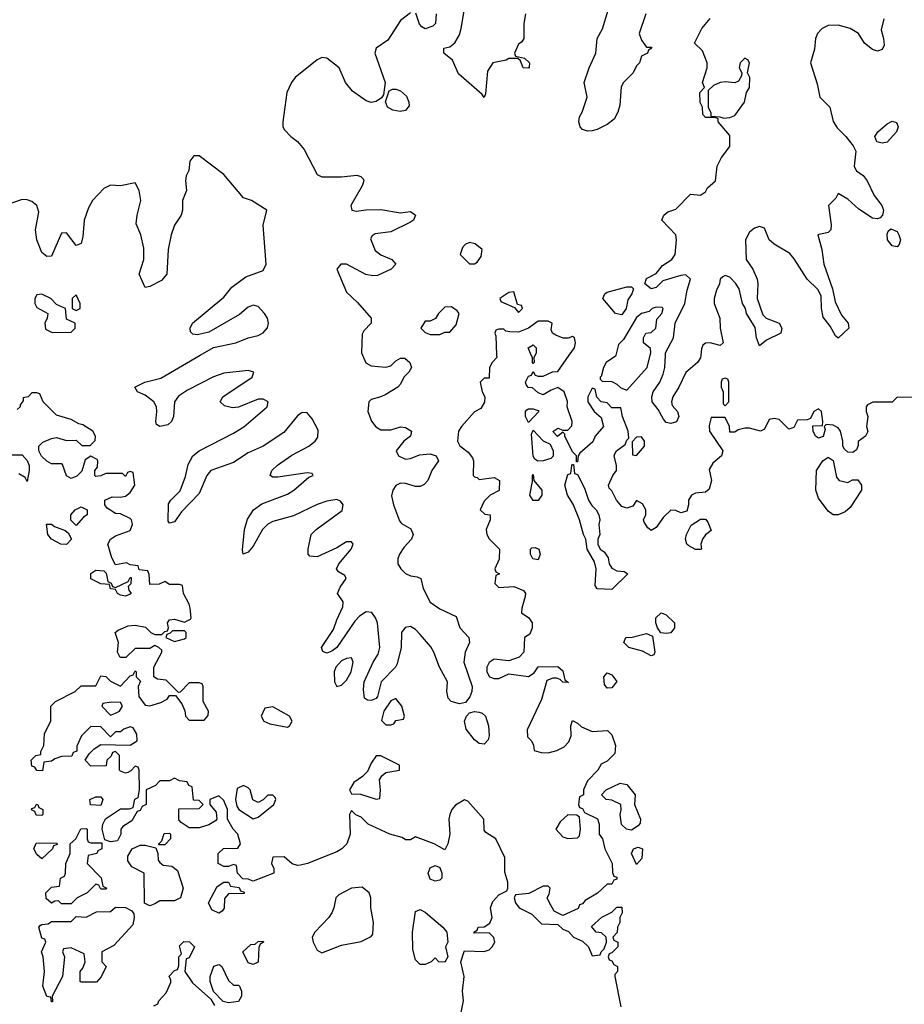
# Model space of a CAD drawing. Header units: inches. Extents: x 2601469 to 2753575, y 449403 to 582909.
# Tile 113 of 256: x 2681640 to 2685239, y 467356 to 471366. Entities that reach past the tile are written whole.
import ezdxf

# ---------------------------------------------------------------- set-up
doc = ezdxf.new("R2010")
doc.units = ezdxf.units.IN
doc.header["$MEASUREMENT"] = 0
doc.layers.add('C6486', color=7, linetype='Continuous')
doc.layers.add('C6487', color=7, linetype='Continuous')

msp = doc.modelspace()

# ---------------------------------------------------------------- linework, layer by layer
at = {"layer": 'C6486', "color": 4}
for points, elevation in [([(2683034.7, 470000), (2683048.2, 469968.2), (2683070, 469956.3), (2683130, 469950.4), (2683150, 469956.3), (2683170, 469977.1), (2683190, 469988), (2683207.7, 469987.7), (2683227.3, 469970), (2683234, 469950), (2683224, 469930), (2683202.8, 469910), (2683190, 469882), (2683178, 469870), (2683130, 469839.6), (2683110, 469829.6), (2683070, 469819.3), (2683060.7, 469810), (2683057.1, 469770), (2683071.8, 469731.8), (2683088.6, 469708.6), (2683110, 469696.3), (2683150, 469695.5), (2683190, 469708), (2683210, 469705.5), (2683234, 469690), (2683230.7, 469670), (2683202.8, 469650), (2683171.3, 469610), (2683182, 469590), (2683210, 469576), (2683230, 469578.8), (2683266.6, 469593.4), (2683310, 469597.6), (2683334.8, 469590), (2683344, 469570), (2683316.4, 469530), (2683300.4, 469490), (2683286.1, 469473.9), (2683270, 469465.7), (2683250, 469465.7), (2683210, 469477.6), (2683190, 469478.4), (2683170, 469469.2), (2683158, 469450), (2683152.8, 469427.2), (2683160.4, 469390), (2683185.3, 469325.3), (2683194, 469314), (2683232.1, 469292.1), (2683241.6, 469270), (2683234.4, 469250), (2683202.7, 469217.3), (2683186, 469190), (2683178, 469170), (2683179.1, 469150), (2683190.6, 469130), (2683210, 469110.6), (2683230, 469100.7), (2683257.3, 469097.3), (2683272, 469090), (2683282, 469050), (2683310, 468994), (2683350, 468967.3), (2683416.3, 468936.3), (2683430.7, 468890), (2683467.7, 468850), (2683470.5, 468830), (2683452, 468790), (2683447, 468750), (2683480.9, 468650), (2683480.3, 468630), (2683471.4, 468608.6), (2683454.4, 468585.6), (2683430, 468579.7), (2683396, 468590), (2683383.3, 468603.3), (2683377.4, 468630), (2683380.5, 468670), (2683348.5, 468730), (2683325.7, 468790), (2683312.5, 468812.5), (2683270, 468862), (2683250, 468882.6), (2683230, 468895.1), (2683209.1, 468890.9), (2683193.4, 468870), (2683192.8, 468810), (2683176.6, 468743.4), (2683168.5, 468730), (2683110.5, 468670), (2683095.8, 468610), (2683090, 468602), (2683070, 468593.2), (2683054.6, 468594.6), (2683043.1, 468603.1), (2683038.9, 468638.9), (2683041.3, 468670), (2683078, 468750), (2683098, 468782), (2683106, 468810), (2683095.4, 468910), (2683088, 468930), (2683072.2, 468952.2), (2683050, 468955.1), (2683022.7, 468937.3), (2683003.4, 468916.6), (2682930, 468809.7), (2682910, 468794), (2682890, 468786.6), (2682873.6, 468793.6), (2682868, 468810), (2682916.8, 468883.2), (2682930, 468922.8), (2682954.8, 468974.8), (2682955.6, 468995.6), (2682933.2, 469030), (2682944.2, 469055.8), (2682969, 469090), (2682963.1, 469103.1), (2682937.2, 469117.2), (2682929.2, 469130), (2682938, 469150), (2682989.4, 469210), (2682997, 469230), (2682990, 469239.3), (2682970, 469239.6), (2682930, 469214.7), (2682850, 469178.4), (2682821.2, 469181.2), (2682813.2, 469190), (2682814, 469210), (2682826.6, 469270), (2682846.6, 469290), (2682952.8, 469367.2), (2682956.2, 469390), (2682945.8, 469405.8), (2682930, 469412.8), (2682890, 469406), (2682850, 469392), (2682754.6, 469345.4), (2682670, 469322.4), (2682650, 469312.1), (2682627.6, 469290), (2682590, 469222.7), (2682570, 469197.2), (2682549.3, 469189.3), (2682547.2, 469207.2), (2682554.5, 469290), (2682567.4, 469332.6), (2682591.2, 469370), (2682625.7, 469394.3), (2682730, 469434.3), (2682755.1, 469450), (2682817, 469503), (2682834, 469510), (2682830, 469518), (2682810, 469521.2), (2682690, 469503.6), (2682670, 469503.7), (2682659, 469510), (2682666.6, 469530), (2682688.6, 469551.4), (2682747.3, 469592.7), (2682817, 469630), (2682842.9, 469650), (2682853.6, 469666.4), (2682854.9, 469694.9), (2682830, 469740.9), (2682810, 469765.1), (2682790, 469766), (2682770, 469753), (2682715.2, 469684.8), (2682630.2, 469629.8), (2682570, 469601.7), (2682510, 469563.1), (2682417.6, 469530), (2682400.8, 469510), (2682370, 469436.9), (2682298.6, 469361.4), (2682270, 469321.2), (2682250, 469315.3), (2682244.5, 469324.5), (2682246, 469394), (2682254.5, 469410), (2682292.9, 469447.1), (2682314.7, 469505.3), (2682325.8, 469554.2), (2682344, 469590), (2682369.8, 469610.2), (2682510, 469682.3), (2682551.4, 469708.6), (2682647.3, 469790), (2682651.6, 469810), (2682630, 469821.3), (2682610, 469821.1), (2682530, 469788.2), (2682505.4, 469785.4), (2682473.6, 469793.6), (2682456, 469810), (2682466.6, 469830), (2682586, 469910), (2682593.2, 469930), (2682570, 469936.9), (2682470, 469927.2), (2682427.9, 469912.1), (2682322.7, 469857.3), (2682286.4, 469833.6), (2682270.3, 469810), (2682266, 469750), (2682257.6, 469730), (2682243.4, 469716.6), (2682209.6, 469709.6), (2682197.2, 469717.2), (2682194.5, 469730), (2682198.5, 469770), (2682196, 469790), (2682186.3, 469810), (2682150, 469836.9), (2682119, 469850), (2682108.7, 469870), (2682149, 469890), (2682214.1, 469905.9), (2682374.6, 470000)], 4), ([(2683580.7, 470000), (2683581, 469990), (2683562, 469970), (2683552, 469950), (2683550, 469906), (2683530, 469906), (2683514, 469890), (2683522, 469850), (2683532, 469830), (2683531.6, 469808.4), (2683516.9, 469783.1), (2683490, 469768.7), (2683437.3, 469710), (2683425.5, 469690), (2683422, 469650), (2683430.6, 469630.6), (2683464.5, 469604.5), (2683482, 469582), (2683486, 469570), (2683484.7, 469510), (2683490, 469504.7), (2683502, 469502), (2683510, 469494), (2683570, 469502), (2683592, 469490), (2683591.6, 469448.4), (2683554, 469430), (2683530, 469406), (2683514, 469370), (2683532.7, 469352.7), (2683554, 469350), (2683554, 469330), (2683538, 469290), (2683541, 469270), (2683550, 469252), (2683592, 469210), (2683591.1, 469168.9), (2683574, 469130), (2683578, 469118), (2683592, 469110), (2683578, 469102), (2683574, 469070), (2683590, 469054), (2683650, 469058), (2683690, 469042), (2683698, 469030), (2683696.9, 469016.9), (2683682.8, 468970), (2683682, 468950), (2683711.3, 468930), (2683724.7, 468910), (2683724.7, 468890), (2683716, 468864), (2683694, 468850), (2683692, 468790), (2683672, 468770), (2683630, 468755.3), (2683570, 468762), (2683550, 468748), (2683541, 468730), (2683541, 468710), (2683552, 468690), (2683570, 468682.8), (2683590, 468682.8), (2683630, 468702), (2683710, 468691.3), (2683734, 468706), (2683750, 468731.3), (2683830, 468732), (2683850, 468714), (2683858, 468678), (2683872.7, 468667.3), (2683850, 468668.7), (2683839, 468679), (2683824, 468684), (2683810, 468685.2), (2683785.2, 468674.8), (2683762.8, 468597.2), (2683705.4, 468474.6), (2683706, 468446), (2683722, 468430), (2683731.1, 468411.1), (2683734, 468390), (2683762, 468382), (2683790, 468381), (2683826, 468390), (2683855.5, 468404.5), (2683875.1, 468424.9), (2683884, 468450), (2683882, 468490), (2683890, 468512), (2683910, 468502), (2683926.4, 468486.4), (2683970, 468466.8), (2684031.6, 468471.6), (2684050, 468454), (2684064.7, 468410), (2684062, 468378), (2684030, 468346), (2684005.4, 468334.6), (2683992, 468310), (2683950, 468266), (2683934, 468230), (2683934, 468210), (2683918, 468202), (2683914, 468170), (2683918, 468158), (2683930, 468154), (2683938, 468138), (2683991.6, 468111.6), (2683998, 468090), (2683998, 468050), (2684010.8, 468030.8), (2684021, 467990), (2684051, 467930), (2684052.7, 467892.7), (2684058, 467878), (2684070, 467874), (2684070, 467866), (2684058, 467862), (2684050, 467846), (2684030, 467846), (2683990.6, 467809.4), (2683941, 467779), (2683930, 467766), (2683918, 467762), (2683912.7, 467747.3), (2683850, 467718), (2683815.3, 467735.3), (2683795.3, 467770), (2683786, 467790), (2683794.6, 467805.4), (2683798, 467830), (2683790, 467838), (2683770, 467838), (2683711.6, 467808.4), (2683658, 467802), (2683652, 467790), (2683658, 467770), (2683672, 467750), (2683723.6, 467723.6), (2683763.6, 467683.6), (2683830, 467682), (2683850, 467662), (2683872.7, 467652.7), (2683894, 467630), (2683930, 467614), (2683954, 467590), (2683970, 467554), (2684002, 467558), (2684006, 467570), (2684018, 467582), (2684028, 467610), (2684026, 467630), (2684007.3, 467647.3), (2683986, 467650), (2683967.3, 467672.7), (2684008.9, 467711.1), (2684050, 467732), (2684070, 467752), (2684090, 467752), (2684091.1, 467728.9), (2684082, 467710), (2684082, 467690), (2684072, 467670), (2684071.6, 467648.4), (2684054, 467630), (2684058, 467618), (2684074, 467610), (2684074, 467590), (2684050, 467566), (2684038, 467562), (2684034, 467550), (2684038, 467538), (2684050, 467534), (2684058, 467518), (2684072, 467510), (2684072, 467490), (2684062, 467478), (2684062, 467470), (2684086.4, 467346.4)], 8), ([(2685310, 469828), (2685211.1, 469828.9), (2685190, 469808), (2685111.1, 469808.9), (2685090, 469798), (2685084.7, 469790), (2685084.7, 469770), (2685091.3, 469750), (2685086, 469710), (2685091.1, 469688.9), (2685082, 469670), (2685051.6, 469648.4), (2685051.6, 469631.6), (2685045.4, 469614.6), (2685030, 469604), (2685010, 469605.2), (2684996.5, 469616.5), (2684989, 469630), (2684989.3, 469650), (2684979.3, 469690), (2684970, 469704), (2684950, 469715.3), (2684922, 469718), (2684914, 469710), (2684916.9, 469696.9), (2684910, 469668.7), (2684890, 469662), (2684878, 469670), (2684868.7, 469690), (2684868, 469712), (2684906, 469714), (2684908, 469730), (2684902, 469770), (2684890, 469782), (2684872, 469770), (2684858, 469742), (2684843.6, 469736.4), (2684804.7, 469735.3), (2684790, 469706), (2684770, 469698), (2684730, 469738), (2684710, 469742), (2684690, 469738), (2684670, 469698), (2684654, 469690), (2684610, 469702), (2684590, 469702), (2684563.6, 469696.4), (2684550, 469686), (2684530, 469686), (2684528.7, 469710), (2684510, 469746), (2684454, 469746), (2684446, 469714), (2684447.3, 469690), (2684501, 469610), (2684496, 469590), (2684459.8, 469560.2), (2684445.4, 469534.6), (2684454.8, 469490), (2684445.4, 469454.6), (2684430, 469442), (2684390, 469438), (2684374, 469430), (2684362, 469410), (2684362, 469390), (2684354.8, 469365.2), (2684330, 469358), (2684310, 469368), (2684290, 469368.7), (2684259.8, 469340.2), (2684230, 469298), (2684210, 469286), (2684196.4, 469296.4), (2684180.4, 469320.4), (2684178, 469330), (2684188, 469350), (2684188, 469370), (2684174.6, 469394.6), (2684150, 469408), (2684134.4, 469385.6), (2684110, 469377.2), (2684090, 469384), (2684068.7, 469410), (2684050, 469448), (2684038, 469458), (2684035.3, 469470), (2684054, 469510), (2684068.7, 469530), (2684069, 469550), (2684059, 469590), (2684062, 469598), (2684068.7, 469610), (2684104, 469636), (2684110, 469654), (2684118, 469662), (2684115.3, 469690), (2684092.7, 469750), (2684086, 469786), (2684050, 469786), (2684030, 469806), (2684006, 469810), (2683988.4, 469828.4), (2683982, 469862), (2683970, 469866), (2683952, 469830), (2683952, 469810), (2683978, 469770), (2684005.4, 469745.4), (2684016, 469710), (2683982, 469670), (2683972.7, 469647.3), (2683919.6, 469600.4), (2683912, 469590), (2683910, 469566), (2683906, 469566), (2683906, 469590), (2683890, 469606), (2683858, 469670), (2683858, 469678), (2683850, 469686), (2683828.7, 469668.7), (2683808.7, 469688.7), (2683830, 469702), (2683850, 469694), (2683870, 469694), (2683887.3, 469712.7), (2683888, 469730), (2683868, 469790), (2683868.4, 469811.6), (2683855.3, 469850), (2683830, 469868.7), (2683802, 469858), (2683770, 469838), (2683750, 469846), (2683727.3, 469867.3), (2683708.4, 469868.4), (2683700.4, 469880.4), (2683698, 469890), (2683710, 469914), (2683722, 469918), (2683730, 469934), (2683738, 469918), (2683750, 469914), (2683770, 469914), (2683808.4, 469931.6), (2683830, 469934), (2683876.2, 470000)], 8), ([(2683737, 470000), (2683732, 469990), (2683734, 469970), (2683730, 469966), (2683726, 469970), (2683726, 469990), (2683721.8, 470000)], 8), ([(2684065.1, 470000), (2684064, 469996), (2684026, 469970), (2684016, 469950), (2684006.4, 469913.6), (2684002, 469910), (2684002, 469902), (2684010, 469894), (2684050, 469892), (2684070, 469882), (2684086.4, 469866.4), (2684110, 469858), (2684192.7, 469950), (2684205.4, 470000)], 8), ([(2684411.2, 470000), (2684410, 469989.4), (2684397.6, 469970), (2684350.2, 469929.8), (2684322, 469870), (2684297, 469830), (2684292.2, 469810), (2684295.6, 469795.6), (2684316.3, 469770), (2684322, 469750), (2684312.1, 469727.9), (2684290, 469722), (2684270, 469725.2), (2684259.1, 469739.1), (2684238.2, 469778.2), (2684214, 469810), (2684211.6, 469830), (2684217.6, 469850), (2684244.2, 469890), (2684258, 469922), (2684265.1, 469950), (2684267.8, 470000)], 4), ([(2683425.2, 467270), (2683445.2, 467370), (2683442, 467410), (2683449, 467470), (2683435.3, 467530), (2683448.9, 467571.1), (2683450, 467574), (2683530, 467571.3), (2683550, 467578), (2683562, 467590), (2683574, 467610), (2683568.9, 467628.9), (2683550, 467648), (2683490, 467646), (2683488, 467650), (2683502, 467658), (2683506, 467670), (2683530, 467672), (2683553.6, 467686.4), (2683562, 467710), (2683555.3, 467750), (2683564.7, 467775.3), (2683590, 467802), (2683622, 467818), (2683626, 467830), (2683626, 467854), (2683614.6, 467894.6), (2683614.6, 467954.6), (2683578, 468030), (2683536.4, 468056.4), (2683530, 468066), (2683528.7, 468110), (2683463.1, 468183.1), (2683450, 468188.7), (2683413.2, 468166.8), (2683398.8, 468150), (2683390.8, 468130), (2683386.8, 468110), (2683390.7, 468049.3), (2683382, 468010), (2683370, 467986), (2683326, 468010), (2683250, 468038), (2683230, 468026), (2683210, 468026), (2683196.4, 468036.4), (2683146, 468050), (2683058, 468090), (2683030, 468118), (2683008, 468128), (2682990, 468146), (2682982, 468130), (2682984.7, 468050), (2682971.3, 468010), (2682950.6, 467989.4), (2682930, 467977.2), (2682810.6, 467929.4), (2682783.1, 467923.1), (2682770, 467922), (2682748.4, 467928.4), (2682716.4, 467956.4), (2682670, 467955.3), (2682664.7, 467930), (2682674, 467910), (2682674, 467890), (2682590, 467858), (2682570, 467866), (2682547.3, 467867.3), (2682526, 467890), (2682522, 467922), (2682510, 467926), (2682490, 467918), (2682470, 467918), (2682448, 467930), (2682448, 467970), (2682468.9, 467991.1), (2682527.3, 467992.7), (2682538, 468010), (2682528, 468050), (2682508, 468070), (2682486, 468110), (2682486, 468150), (2682470, 468186), (2682450, 468206), (2682414, 468190), (2682414, 468170), (2682439.6, 468139.6), (2682442, 468110), (2682436.9, 468103.1), (2682410, 468088), (2682370, 468075.3), (2682330, 468075.3), (2682296.4, 468096.4), (2682287.3, 468107.3), (2682287.3, 468152.7), (2682370, 468154), (2682386, 468170), (2682370, 468186), (2682347.3, 468187.3), (2682342, 468242), (2682328, 468248), (2682322, 468262), (2682290, 468266), (2682270, 468278), (2682250, 468266), (2682210, 468266), (2682192, 468248), (2682154, 468230), (2682154, 468170), (2682138, 468162), (2682130, 468146), (2682118, 468142), (2682096.9, 468103.1), (2682059.6, 468080.4), (2682052, 468070), (2682051.1, 468048.9), (2682038, 468022), (2682010, 468018), (2681986, 468026), (2681975.3, 468070), (2681978, 468090), (2681988.7, 468111.3), (2682050, 468152), (2682087.3, 468152.7), (2682102, 468158), (2682108.4, 468191.6), (2682122, 468198), (2682128, 468230), (2682126, 468310), (2682122, 468322), (2682110, 468326), (2682092.7, 468307.3), (2682079.6, 468300.4), (2682070, 468298), (2682050, 468306), (2682046, 468310), (2682046, 468370), (2682030, 468386), (2682018, 468382), (2682012.7, 468367.3), (2681994, 468350), (2681992, 468328), (2681930, 468326), (2681906, 468350), (2681923.1, 468376.9), (2681943.1, 468396.9), (2681970, 468414), (2682090, 468412), (2682118, 468430), (2682116.4, 468456.4), (2682102, 468482), (2682090, 468486), (2682063.6, 468476.4), (2682050, 468466), (2682030, 468466), (2682010, 468446), (2681970, 468486), (2681930, 468488), (2681892, 468450), (2681872.7, 468407.3), (2681872, 468388), (2681858, 468382), (2681852.7, 468367.3), (2681810, 468366), (2681783.6, 468356.4), (2681770, 468346), (2681738, 468342), (2681732.7, 468307.3), (2681710, 468308), (2681702, 468322), (2681690, 468326), (2681686, 468350), (2681706, 468370), (2681726, 468374), (2681726, 468386), (2681738, 468410), (2681740.4, 468459.6), (2681766, 468510), (2681766, 468570), (2681786, 468590), (2681866, 468630), (2681890, 468654), (2681950, 468654), (2681970, 468694), (2681990, 468692), (2682010, 468672), (2682050, 468652), (2682090, 468694), (2682102, 468698), (2682110, 468714), (2682114, 468710), (2682114, 468690), (2682132, 468672), (2682122, 468650), (2682124.7, 468610), (2682150, 468574), (2682170, 468572), (2682214.6, 468585.4), (2682240.4, 468599.6), (2682250, 468614), (2682274, 468614), (2682299.6, 468579.6), (2682311.6, 468551.6), (2682314, 468530), (2682330, 468514), (2682390, 468514), (2682407.3, 468532.7), (2682408, 468550), (2682386, 468590), (2682386, 468650), (2682382, 468662), (2682370, 468666), (2682330, 468666), (2682292.7, 468627.3), (2682286, 468626), (2682236.4, 468676.4), (2682200.4, 468680.4), (2682186, 468690), (2682186, 468730), (2682218, 468790), (2682218, 468798), (2682206, 468810), (2682190, 468818), (2682170, 468806), (2682110, 468806), (2682071.6, 468768.4), (2682048.4, 468768.4), (2682038, 468790), (2682042, 468830), (2682028, 468870), (2682040.2, 468879.8), (2682082, 468898), (2682110, 468901), (2682151.6, 468891.6), (2682174, 468870), (2682190, 468862), (2682218, 468862), (2682230, 468874), (2682242, 468878), (2682246, 468890), (2682242, 468910), (2682250, 468922), (2682270, 468924.7), (2682310, 468912), (2682334.6, 468925.4), (2682338, 468930), (2682334, 468970), (2682330, 468986), (2682306, 469030), (2682302, 469062), (2682290, 469066), (2682250, 469066), (2682230, 469078), (2682207.3, 469067.3), (2682170, 469066), (2682167.3, 469107.3), (2682162, 469122), (2682126, 469126), (2682122, 469142), (2682090, 469146), (2682074, 469154), (2682030, 469146), (2682014.6, 469174.6), (2681999, 469230), (2682009.1, 469250.9), (2682030, 469264.7), (2682090, 469286), (2682099, 469310), (2682095.3, 469330), (2682090, 469335.3), (2682050, 469354), (2682030, 469355.3), (2681996.4, 469376.4), (2681986, 469390), (2681986, 469410), (2682016.4, 469423.6), (2682050, 469421), (2682070, 469426), (2682090, 469441), (2682108, 469470), (2682102, 469522), (2682090, 469526), (2682078, 469522), (2682070, 469506), (2682058, 469518), (2681990, 469518), (2681970, 469508), (2681950, 469506), (2681946, 469510), (2681946, 469530), (2681956.4, 469543.6), (2681958, 469570), (2681955.3, 469575.3), (2681930, 469588), (2681906.4, 469573.6), (2681892.7, 469527.3), (2681872.7, 469507.3), (2681850, 469498), (2681830, 469508), (2681814.6, 469554.6), (2681810, 469558), (2681770, 469558), (2681750, 469568), (2681729.1, 469589.1), (2681718, 469610), (2681718, 469630), (2681734.6, 469645.4), (2681770, 469661), (2681790, 469664.7), (2681830, 469652), (2681870, 469654), (2681892.7, 469632.7), (2681927.3, 469632.7), (2681947.3, 469652.7), (2681948, 469670), (2681938, 469690), (2681896.4, 469716.4), (2681880.4, 469720.4), (2681850, 469738), (2681790, 469755.3), (2681735.3, 469810), (2681722, 469842), (2681710, 469846), (2681690, 469846), (2681674, 469830), (2681654, 469826), (2681654, 469814), (2681642, 469798), (2681642, 469790), (2681630, 469778)], 8), ([(2681590, 469594), (2681650, 469594), (2681671, 469571), (2681678, 469550), (2681678, 469530), (2681670, 469486), (2681662, 469502), (2681636.4, 469516.4)], 8), ([(2682186, 467350), (2682202, 467358), (2682206, 467370), (2682236.4, 467403.6), (2682254.6, 467445.4), (2682255.3, 467455.3), (2682248.4, 467471.6), (2682270, 467494), (2682282, 467498), (2682287.3, 467512.7), (2682288, 467550), (2682298, 467562), (2682290, 467594), (2682308.4, 467611.6), (2682330.9, 467610.9), (2682351.3, 467590), (2682330, 467546), (2682318, 467542), (2682312, 467490), (2682343.5, 467443.5), (2682418, 467378), (2682432, 467352)], 8)]:
    msp.add_lwpolyline(points, dxfattribs=dict(at, elevation=elevation))
for points, elevation in [([(2684510, 469906), (2684498, 469902), (2684494, 469890), (2684494, 469870), (2684502, 469850), (2684502, 469802), (2684510, 469794), (2684526, 469810), (2684526, 469890), (2684522, 469902)], 8), ([(2683710, 469726), (2683698, 469750), (2683698, 469770), (2683703.1, 469776.9), (2683710, 469782), (2683730, 469782), (2683750, 469774), (2683752, 469770)], 8), ([(2683748.7, 469568.7), (2683736.4, 469576.4), (2683729, 469589), (2683722, 469678), (2683730, 469694), (2683770, 469651.3), (2683798, 469638), (2683810.8, 469610.8), (2683811, 469589), (2683801, 469579), (2683770, 469569.2)], 8), ([(2684170, 469668), (2684150, 469666), (2684132.7, 469647.3), (2684134, 469594), (2684150, 469592), (2684182, 469630), (2684182, 469650)], 8), ([(2684050, 469046), (2683990, 469048), (2683982, 469062), (2683985.2, 469130), (2683978.6, 469158.6), (2683949, 469210), (2683944, 469250), (2683934, 469270), (2683917.2, 469330), (2683892.5, 469392.5), (2683869.3, 469429.3), (2683858, 469470), (2683870, 469514), (2683882, 469518), (2683886, 469550), (2683890, 469554), (2683894, 469554), (2683898, 469518), (2683910, 469514), (2683938, 469458), (2683954.8, 469410), (2683968, 469388), (2683986, 469370), (2683996, 469350), (2684001, 469330), (2683996, 469310), (2684001, 469270), (2683992, 469250), (2683992, 469230), (2684002, 469210), (2684018.8, 469198.8), (2684034.8, 469174.8), (2684038, 469150), (2684050, 469132), (2684070, 469122), (2684099.6, 469119.6), (2684114, 469110)], 8), ([(2685010, 469482), (2685028.4, 469491.6), (2685050, 469492), (2685064.7, 469470), (2685066, 469450), (2685019.8, 469380.2), (2684998.5, 469361.5), (2684970, 469349.2), (2684950, 469349.2), (2684930, 469364), (2684890, 469418), (2684879.3, 469450), (2684882, 469530), (2684908.7, 469570), (2684930, 469584.7), (2684950.7, 469570.7), (2684963.6, 469503.6), (2684974, 469490)], 8), ([(2683728.7, 469408.7), (2683715.3, 469430), (2683726, 469486), (2683726, 469510), (2683730, 469514), (2683732, 469490), (2683764.7, 469450), (2683764.7, 469430), (2683750, 469408.7)], 8), ([(2681870, 469306), (2681848.4, 469328.4), (2681848.7, 469350), (2681866, 469370), (2681890, 469382), (2681914, 469370), (2681914, 469350), (2681899.6, 469340.4)], 8), ([(2681830, 469229.4), (2681808, 469230), (2681769.2, 469250), (2681754, 469270), (2681748.7, 469311.3), (2681770, 469312), (2681782, 469302), (2681825.4, 469285.4), (2681836.9, 469276.9), (2681851.3, 469250)], 8), ([(2684410, 469208), (2684390, 469208.7), (2684363.2, 469223.2), (2684355.3, 469230), (2684349.2, 469250), (2684353.2, 469270), (2684372.5, 469307.5), (2684410, 469332), (2684430, 469332), (2684439.8, 469319.8), (2684454, 469286), (2684430, 469268), (2684418, 469250), (2684412, 469230), (2684414, 469210)], 8), ([(2683750, 469166), (2683728, 469170), (2683718, 469190), (2683718, 469210), (2683724, 469216), (2683736.9, 469216.9), (2683752, 469210), (2683758, 469190)], 8), ([(2682030, 469054), (2682082, 469078), (2682090, 469094), (2682094, 469094), (2682091.6, 469068.4), (2682082, 469058), (2682083.6, 469043.6), (2682094, 469030), (2682090, 469026), (2682070, 469018), (2682050, 469022), (2682038, 469030), (2682030, 469046), (2682010, 469048), (2682006, 469066), (2681970, 469068.7), (2681930, 469089), (2681929.3, 469110.7), (2681950, 469124.7), (2681982, 469122), (2681991.6, 469111.6), (2681998, 469078), (2682012, 469072), (2682018, 469058)], 8), ([(2684270, 468866), (2684249, 468869), (2684235.3, 468890), (2684228.7, 468910), (2684228.7, 468930), (2684250, 468951.3), (2684270, 468942), (2684304.7, 468910), (2684304.7, 468890), (2684290, 468869.2)], 8), ([(2682310, 468878), (2682262, 468878), (2682252.7, 468867.3), (2682238, 468862), (2682234, 468850), (2682270, 468834), (2682310, 468844.7), (2682318, 468850), (2682318, 468870)], 8), ([(2684210, 468775.3), (2684174.2, 468794.2), (2684118, 468810), (2684098, 468830), (2684106, 468850), (2684131.6, 468851.6), (2684190, 468866), (2684215.3, 468855.3), (2684224.7, 468790), (2684219.8, 468780.2)], 8), ([(2682990, 468768), (2682970, 468765.2), (2682950, 468754.5), (2682926.4, 468730), (2682919.3, 468710), (2682920.7, 468670), (2682930, 468651.3), (2682950, 468656), (2682970, 468676), (2682989.4, 468710), (2682997.2, 468750)], 8), ([(2684030, 468644), (2684019.3, 468659.3), (2684017.2, 468690), (2684030, 468706), (2684050, 468698.8), (2684070, 468671.3), (2684050, 468645.2)], 8), ([(2683170, 468602), (2683150, 468592.7), (2683122, 468550), (2683112.7, 468512.7), (2683130, 468494), (2683150, 468494), (2683162, 468498), (2683170, 468512), (2683202, 468518), (2683206, 468530), (2683195.3, 468570)], 8), ([(2682012.7, 468587.3), (2681978, 468582), (2681974, 468570), (2682010, 468534), (2682030, 468542), (2682046, 468550), (2682058, 468570), (2682050, 468586)], 8), ([(2682670, 468568), (2682638, 468562), (2682622, 468530), (2682634, 468510), (2682658, 468498), (2682730, 468484.7), (2682738, 468490), (2682748, 468510), (2682738, 468530)], 8), ([(2683530, 468415.3), (2683510, 468418), (2683490, 468434), (2683456.9, 468476.9), (2683449.6, 468510), (2683458.4, 468530), (2683470, 468543), (2683490, 468548.2), (2683510, 468545.5), (2683522, 468542), (2683534.8, 468530), (2683547.7, 468490), (2683550.6, 468450), (2683546.8, 468433.2)], 4), ([(2683110, 468368.7), (2683090, 468368), (2683070, 468338), (2683055.3, 468304.7), (2683035.3, 468284.7), (2682999.6, 468260.4), (2682982, 468230), (2682990, 468214), (2683027.3, 468212.7), (2683090, 468192), (2683106, 468194), (2683108.7, 468230), (2683104, 468270), (2683112.9, 468287.1), (2683130, 468301), (2683186, 468310), (2683186, 468330)], 8), ([(2682550, 468248), (2682524.7, 468235.3), (2682518, 468190), (2682523.6, 468163.6), (2682532, 468150), (2682590, 468112), (2682610, 468118), (2682674, 468170), (2682682, 468190), (2682679, 468199), (2682670, 468208), (2682650, 468208), (2682631.3, 468188.7), (2682610, 468178), (2682589, 468189), (2682578, 468230), (2682570, 468238)], 8), ([(2684130, 468065.2), (2684109.1, 468069.1), (2684089.3, 468089.3), (2684084, 468130), (2684088, 468148), (2684086, 468170), (2684050, 468188), (2684026, 468190), (2684008, 468210), (2684026, 468230), (2684083.1, 468256.9), (2684110, 468252), (2684144.7, 468210), (2684142, 468170), (2684166, 468110), (2684165.4, 468094.6), (2684156.8, 468083.2)], 8), ([(2681970, 468166), (2681928.4, 468168.4), (2681926, 468190), (2681950, 468202), (2681970, 468202), (2681978, 468190)], 8), ([(2681730, 468126), (2681707.3, 468127.3), (2681702, 468142), (2681688.4, 468148.4), (2681690, 468154), (2681702, 468158), (2681708.4, 468171.6), (2681714, 468170), (2681718, 468158), (2681734, 468150), (2681734, 468130)], 8), ([(2683870, 468128), (2683839.8, 468100.2), (2683822, 468070), (2683850, 468038), (2683870, 468031.3), (2683910, 468034), (2683918, 468042), (2683922, 468070), (2683918, 468118), (2683907.3, 468127.3)], 8), ([(2681930, 468014), (2681974, 468014), (2681974, 467990), (2681958, 467982), (2681954, 467970), (2681918, 467962), (2681914, 467930), (2681971.1, 467871.1), (2681978, 467838), (2681994, 467830), (2681990, 467826), (2681970, 467826), (2681962, 467842), (2681950, 467846), (2681914, 467810), (2681874, 467790), (2681850, 467766), (2681810, 467766), (2681798, 467778), (2681783.6, 467776.4), (2681770, 467768), (2681747.3, 467787.3), (2681746, 467810), (2681770, 467834), (2681802, 467838), (2681806, 467870), (2681822, 467878), (2681826, 467890), (2681828, 467930), (2681846, 467970), (2681846, 468010), (2681868, 468030), (2681888.9, 468071.1), (2681910, 468072), (2681914, 468070), (2681914, 468030), (2681918, 468018)], 8), ([(2682206, 468006), (2682206, 468010), (2682218, 468022), (2682227.3, 468052.7), (2682250, 468054), (2682254, 468050), (2682254, 468030), (2682230, 468006)], 8), ([(2681730, 467948.7), (2681710, 467966), (2681698, 467990), (2681707.3, 468012.7), (2681790, 468014), (2681792.7, 468007.3), (2681778, 468002), (2681774, 467990)], 8), ([(2682170, 467758), (2682148.4, 467768.4), (2682146, 467890), (2682096.4, 467916.4), (2682080.4, 467940.4), (2682080.4, 467959.6), (2682098, 467990), (2682130, 468004.7), (2682150, 468004.7), (2682194, 467994), (2682202, 467970), (2682203.6, 467943.6), (2682210, 467934), (2682223.6, 467923.6), (2682259.6, 467919.6), (2682282, 467902), (2682304.7, 467830), (2682294, 467790), (2682270, 467778), (2682210, 467778), (2682190, 467766)], 8), ([(2684150, 467926), (2684129, 467970), (2684138, 467990), (2684156, 467996), (2684174, 467990), (2684172, 467950)], 8), ([(2683330, 467858), (2683310, 467866), (2683302, 467890), (2683310, 467912), (2683330, 467922), (2683350, 467914), (2683358, 467890), (2683358, 467870), (2683350, 467862)], 8), ([(2682450, 467728), (2682421.2, 467741.2), (2682408.7, 467770), (2682443.1, 467836.9), (2682470, 467854), (2682490, 467854), (2682498, 467838), (2682532.7, 467832.7), (2682538, 467818), (2682552.7, 467812.7), (2682552.7, 467807.3), (2682490, 467806), (2682472.7, 467787.3), (2682471.6, 467748.4), (2682463.6, 467736.4)], 8), ([(2683033.6, 467833.6), (2682990, 467829), (2682938, 467802), (2682926, 467790), (2682918.8, 467750), (2682910.4, 467729.6), (2682897.3, 467710), (2682840.5, 467650), (2682830.5, 467630), (2682834.4, 467610), (2682850, 467577.3), (2682870, 467566), (2682950, 467598), (2683030, 467612), (2683070, 467632), (2683077.2, 467642.8), (2683079, 467690), (2683069.2, 467750), (2683069, 467790), (2683062, 467810)], 12), ([(2681890, 467446), (2681886, 467450), (2681886, 467490), (2681896.4, 467503.6), (2681906, 467530), (2681902, 467562), (2681850, 467586), (2681818, 467582), (2681814, 467570), (2681822, 467550), (2681814, 467470), (2681772, 467390), (2681774, 467366), (2681770, 467366), (2681766, 467386), (2681750, 467388), (2681734, 467430), (2681740.9, 467490), (2681735.3, 467550), (2681729, 467570), (2681746, 467610), (2681742, 467622), (2681730, 467626), (2681718, 467670), (2681723.1, 467676.9), (2681730, 467682), (2681756.4, 467683.6), (2681770, 467694), (2681850, 467694), (2681870, 467714), (2681910, 467712), (2681952.7, 467732.7), (2682010, 467734), (2682030, 467752), (2682070, 467751.3), (2682096.9, 467736.9), (2682104.7, 467724.7), (2682106, 467710), (2682099.8, 467680.2), (2682023.6, 467596.4), (2681974, 467570), (2681974, 467530), (2681992, 467510), (2681971.6, 467468.4), (2681952.7, 467447.3)], 8), ([(2683370, 467528.7), (2683346, 467530), (2683330, 467546), (2683314, 467530), (2683290, 467518), (2683270, 467518), (2683250, 467538), (2683240.2, 467580.2), (2683239, 467650), (2683250, 467734), (2683270, 467742), (2683290, 467732), (2683362, 467670), (2683378, 467650), (2683382, 467610), (2683372, 467590), (2683382, 467550)], 8), ([(2682590, 467518), (2682570, 467526), (2682548, 467570), (2682580.4, 467599.6), (2682598, 467602), (2682610, 467612), (2682630, 467614), (2682632, 467610), (2682618, 467602), (2682612.7, 467587.3), (2682610, 467528)], 8), ([(2682510, 467434), (2682530, 467434), (2682534, 467430), (2682542, 467410), (2682542, 467390), (2682530, 467368), (2682490, 467362), (2682468.4, 467368.4), (2682428, 467408), (2682415.3, 467450), (2682415.3, 467470), (2682430, 467512), (2682450, 467518), (2682455.3, 467515.3), (2682462, 467510), (2682490, 467454)], 8)]:
    msp.add_lwpolyline(points, close=True, dxfattribs=dict(at, elevation=elevation))
at = {"layer": 'C6487', "color": 4}
for points, elevation in [([(2683698.8, 471390), (2683690.8, 471350), (2683690.9, 471289.1), (2683683.6, 471276.4), (2683670, 471266), (2683654, 471230), (2683658, 471218), (2683694, 471210), (2683714, 471190), (2683712.7, 471172.7), (2683710, 471169), (2683688, 471170), (2683678, 471198), (2683667.3, 471207.3), (2683630, 471208), (2683618.8, 471201.2), (2683564.7, 471190), (2683544, 471156), (2683535.3, 471064.7), (2683530, 471048.7), (2683522, 471062), (2683425.4, 471145.4), (2683401.2, 471201.2), (2683366, 471230), (2683366, 471250), (2683390, 471256), (2683410, 471271.3), (2683430, 471304.7), (2683437, 471330), (2683449.6, 471410)], 4), ([(2684188, 471390), (2684160.7, 471310), (2684170, 471282), (2684190, 471254), (2684210, 471254), (2684212, 471250), (2684198, 471242), (2684194, 471230), (2684170, 471218), (2684162, 471190), (2684150, 471178), (2684136, 471150), (2684096.3, 471110), (2684086.9, 471093.1), (2684081.4, 471018.6), (2684074.4, 470990), (2684058.9, 470961.1), (2684030, 470938.7), (2683990, 470918.4), (2683970, 470914), (2683950, 470912.3), (2683930, 470919), (2683921.2, 470930), (2683915.1, 470950), (2683918, 470970), (2683929.3, 470990), (2683949.3, 471050), (2683937.2, 471110), (2683957.2, 471170), (2683983.7, 471230), (2683989.2, 471290), (2684011.8, 471328.2), (2684035.1, 471404.9)], 4), ([(2683230, 471393.3), (2683190, 471362.4), (2683137.5, 471282.5), (2683090.4, 471250), (2683085.7, 471230), (2683127.3, 471110), (2683119.8, 471060.2), (2683112, 471048), (2683090, 471033.2), (2683070, 471029), (2683050, 471035.1), (2682994.5, 471074.5), (2682965.2, 471110), (2682939.3, 471170), (2682890, 471209.6), (2682870, 471212), (2682850, 471202.6), (2682761.3, 471130), (2682745.6, 471110), (2682726.4, 471070), (2682710.4, 470950.4), (2682710.6, 470930), (2682717.1, 470917.1), (2682742.8, 470890), (2682770.4, 470870.4), (2682798, 470838), (2682850, 470735.8), (2682870, 470726.3), (2682950, 470725.7), (2683012.3, 470732.3), (2683028, 470728), (2683037.5, 470717.5), (2683040.7, 470710), (2683033.4, 470690), (2682987.3, 470610), (2682992, 470590), (2683010, 470586), (2683047.8, 470592.2), (2683110, 470593.1), (2683190, 470579.5), (2683230, 470585.5), (2683250.5, 470570), (2683243, 470550), (2683230, 470541.3), (2683150, 470501.7), (2683086.5, 470493.5), (2683074, 470486), (2683067, 470473), (2683086, 470426), (2683109, 470409), (2683154.8, 470390), (2683170, 470371), (2683151, 470350), (2683095.4, 470324.6), (2683077.4, 470322.6), (2683048.5, 470328.5), (2682970, 470371), (2682946.8, 470370), (2682930.8, 470350), (2682970, 470256), (2683014.7, 470214.7), (2683070.7, 470150), (2683070.7, 470130), (2683040.5, 470099.5), (2683034, 470086), (2683030.5, 470010), (2683034.7, 470000)], 4), ([(2683334.8, 471390), (2683331.3, 471350), (2683321, 471339), (2683290, 471329), (2683276.5, 471336.5), (2683267.2, 471347.2), (2683252, 471392)], 4), ([(2684267.8, 470000), (2684268.4, 470010), (2684300.7, 470070), (2684306.9, 470130), (2684346.2, 470210), (2684355.6, 470264.4), (2684369.3, 470310), (2684350, 470326.6), (2684330, 470324.2), (2684257.3, 470302.7), (2684230, 470275.1), (2684210, 470269.6), (2684184, 470290), (2684190, 470312), (2684230, 470332), (2684255.1, 470364.9), (2684293.2, 470390), (2684306.6, 470410), (2684312, 470470), (2684309.4, 470490), (2684253.2, 470550), (2684261.2, 470570), (2684277, 470583), (2684310, 470594.8), (2684370, 470656), (2684410, 470651.3), (2684430, 470664.7), (2684438.6, 470681.4), (2684471.6, 470710), (2684478, 470770), (2684495.3, 470804.7), (2684529.3, 470850), (2684530, 470894), (2684482, 470950), (2684482, 470962), (2684470, 470968), (2684430, 470968), (2684420.4, 470980.4), (2684418, 471010), (2684409.1, 471029.1), (2684408, 471070), (2684426, 471090), (2684418, 471110), (2684437.2, 471170), (2684437.2, 471190), (2684418.6, 471238.6), (2684386, 471270), (2684416, 471330), (2684450, 471371)], 4), ([(2685156.9, 471370), (2685145.3, 471325.3), (2685155.5, 471290), (2685158, 471262), (2685150, 471244), (2685130, 471237.2), (2685110, 471245.2), (2685077.2, 471270), (2685052.7, 471310), (2685019.5, 471330), (2684970, 471343.6), (2684930, 471342), (2684904.9, 471330), (2684886.5, 471310), (2684877.8, 471290), (2684874.3, 471245.7), (2684858, 471190), (2684884.5, 471104.5), (2684895.6, 471050), (2684936.5, 471010), (2684950, 470950.8), (2684965.8, 470925.8), (2685002, 470890), (2685031.9, 470851.9), (2685042.4, 470830), (2685034.9, 470770), (2685039.5, 470759.5), (2685044.9, 470750), (2685071.5, 470731.5), (2685088.4, 470710), (2685117, 470650), (2685148.4, 470610), (2685155.5, 470590), (2685150.4, 470569.6), (2685141.4, 470558.6), (2685130, 470554.5), (2685110, 470558.4), (2685054.2, 470594.2), (2685010, 470635.1), (2684970, 470658), (2684961, 470639), (2684931, 470609), (2684942, 470530), (2684941, 470510), (2684930, 470499), (2684887.3, 470490), (2684904.6, 470430), (2684912.2, 470370), (2684947.3, 470270), (2684957.7, 470217.7), (2684983.4, 470163.4), (2685010.5, 470130), (2685014, 470110), (2684970, 470068.7), (2684959, 470079), (2684938, 470118), (2684910, 470154), (2684903, 470190), (2684901.5, 470241.5), (2684887.8, 470267.8), (2684843.7, 470310), (2684792, 470392), (2684773.3, 470413.3), (2684710, 470452), (2684689.7, 470469.7), (2684670, 470517.2), (2684650, 470523.6), (2684630, 470516.9), (2684610, 470500.5), (2684593.4, 470470), (2684595.5, 470390), (2684623.8, 470350), (2684640.4, 470310), (2684643.8, 470290), (2684640.7, 470230), (2684663.5, 470163.5), (2684678, 470150), (2684730.4, 470130), (2684741.6, 470110), (2684737.3, 470090), (2684678.8, 470061.2), (2684650, 470038), (2684638, 470070), (2684632.7, 470112.7), (2684597.2, 470170), (2684594, 470190), (2684581.2, 470210), (2684567, 470270), (2684553.3, 470293.3), (2684530, 470317.2), (2684510, 470324), (2684500.7, 470319.3), (2684490.7, 470309.3), (2684488, 470290), (2684476, 470264), (2684466, 470230), (2684466, 470210), (2684488.5, 470150), (2684490.3, 470110), (2684502.8, 470050), (2684490, 470039.3), (2684450, 470049.6), (2684430, 470049.4), (2684419.9, 470040.1), (2684414, 470026), (2684411.2, 470000)], 4), ([(2682374.6, 470000), (2682428.5, 470031.6), (2682519, 470050), (2682569.8, 470070.3), (2682610, 470080.3), (2682630, 470090.4), (2682648.3, 470111.7), (2682652.6, 470130), (2682648.3, 470150), (2682636, 470170), (2682610, 470198.7), (2682590, 470203.6), (2682570, 470195.1), (2682534.3, 470165.7), (2682410, 470093), (2682363, 470083), (2682345.1, 470085.1), (2682335.1, 470095.1), (2682334, 470110), (2682343.6, 470130), (2682470, 470236.4), (2682503.5, 470276.5), (2682560.7, 470319.3), (2682630, 470344.2), (2682642.3, 470370), (2682630.9, 470529.1), (2682646, 470590), (2682583.7, 470630), (2682550, 470640.7), (2682470, 470735.1), (2682370, 470812.1), (2682347.9, 470812.1), (2682332.4, 470790), (2682328.3, 470751.7), (2682317.3, 470730), (2682314, 470710), (2682318.8, 470670), (2682302, 470630), (2682302, 470590), (2682297.3, 470570), (2682270, 470529.2), (2682256.4, 470490), (2682244.6, 470430), (2682239.3, 470330), (2682216.5, 470303.5), (2682170, 470279), (2682150, 470275.3), (2682126.6, 470330), (2682145.1, 470390), (2682144.5, 470435.5), (2682133.3, 470490), (2682114.5, 470534.5), (2682117.6, 470570), (2682133, 470630), (2682125.6, 470670), (2682110, 470701.2), (2682050, 470689.6), (2682010, 470692.6), (2681981.8, 470678.2), (2681936.3, 470630), (2681920.5, 470599.5), (2681901.7, 470550), (2681896.7, 470483.3), (2681890, 470454), (2681870, 470446), (2681830, 470498), (2681810, 470497), (2681770, 470402.7), (2681750, 470401.6), (2681730, 470418.4), (2681709.6, 470470), (2681704.2, 470510), (2681718.3, 470581.7), (2681709.6, 470610), (2681690, 470625.1), (2681670, 470632.8), (2681650, 470633.3), (2681579.1, 470610)], 4), ([(2684205.4, 470000), (2684208, 470010), (2684207.3, 470027.3), (2684178, 470050), (2684178, 470070), (2684188, 470090), (2684210, 470092), (2684228, 470110), (2684233.2, 470146.8), (2684253.2, 470170), (2684258, 470190), (2684254, 470194), (2684230, 470195.3), (2684214, 470190), (2684202, 470178), (2684170, 470169), (2684150, 470153.2), (2684096.8, 470063.2), (2684076.9, 470043.1), (2684065.1, 470000)], 8), ([(2683876.2, 470000), (2683897.2, 470030), (2683902, 470050), (2683898, 470070), (2683890, 470075.3), (2683871.3, 470068.7), (2683851, 470069), (2683820.9, 470080.9), (2683808, 470090), (2683803.1, 470103.1), (2683806, 470130), (2683790, 470138), (2683750, 470138), (2683710.7, 470109.3), (2683670, 470094), (2683634.6, 470094.6), (2683618, 470098), (2683610, 470106), (2683590, 470106), (2683578, 470102), (2683574, 470090), (2683578, 470078), (2683580.7, 470000)], 8), ([(2683721.8, 470000), (2683709.3, 470030), (2683730, 470042), (2683742, 470030), (2683742, 470010), (2683737, 470000)], 8)]:
    msp.add_lwpolyline(points, dxfattribs=dict(at, elevation=elevation))
for points, elevation in [([(2684590, 471209), (2684571, 471190), (2684567.7, 471170), (2684578, 471150), (2684576.9, 471136.9), (2684564.5, 471115.5), (2684550, 471109.2), (2684510, 471113.6), (2684490.4, 471109.6), (2684462.5, 471097.5), (2684442, 471078), (2684442, 471010), (2684452.7, 470987.3), (2684452.7, 470972.7), (2684489, 470971), (2684505.4, 470965.4), (2684530, 470967.3), (2684550, 470976.3), (2684589.2, 471030), (2684598, 471070), (2684609.2, 471090), (2684611.3, 471130), (2684602, 471150), (2684609, 471190), (2684603.1, 471203.1)], 4), ([(2683187.9, 470992.1), (2683158, 470998), (2683137.2, 471010), (2683128, 471032), (2683143.1, 471076.9), (2683156.4, 471083.6), (2683170, 471082.8), (2683190, 471076.3), (2683214.1, 471054.1), (2683223.8, 471030), (2683224.5, 471015.5), (2683210, 470996)], 4), ([(2685150, 470862.6), (2685128.1, 470868.1), (2685119.6, 470890), (2685131.8, 470910), (2685170, 470941.6), (2685190, 470952.4), (2685207.7, 470947.7), (2685214.9, 470930), (2685208.2, 470910), (2685170, 470866.6)], 4), ([(2685210, 470440.7), (2685190, 470445.1), (2685171.8, 470470), (2685170, 470492), (2685174.5, 470505.5), (2685185.4, 470514.6), (2685210, 470503), (2685217.4, 470490), (2685223.7, 470470), (2685219.3, 470450)], 4), ([(2683470, 470459), (2683452, 470450), (2683442, 470438), (2683432, 470410), (2683470, 470372), (2683490, 470371.3), (2683502, 470378), (2683518, 470402), (2683522, 470430), (2683492.9, 470452.9)], 8), ([(2684090, 470163.6), (2684064.5, 470170), (2684012.3, 470230), (2684020.9, 470250), (2684030, 470257.1), (2684110, 470278.8), (2684130, 470278), (2684138, 470270), (2684130.7, 470250), (2684114.2, 470225.8), (2684108, 470190)], 4), ([(2681730, 470248), (2681710, 470246), (2681702, 470230), (2681702, 470210), (2681710, 470194), (2681754, 470170), (2681752, 470150), (2681742, 470130), (2681745.4, 470105.4), (2681771.6, 470091.6), (2681850, 470094), (2681866, 470110), (2681866, 470130), (2681830, 470146), (2681826, 470190), (2681790, 470206), (2681766, 470230)], 8), ([(2681870, 470246), (2681854, 470230), (2681854, 470190), (2681870, 470182), (2681886, 470190), (2681886, 470210)], 8), ([(2683650, 470258), (2683630, 470255.3), (2683594, 470230), (2683598, 470218), (2683654, 470194), (2683670, 470174), (2683686, 470190), (2683682, 470202), (2683666, 470206)], 8), ([(2683396.5, 470196.5), (2683370, 470195.3), (2683344.7, 470170), (2683331.3, 470148.7), (2683310, 470138), (2683290, 470138), (2683272, 470110), (2683290, 470092), (2683310, 470084.7), (2683350, 470084.7), (2683370, 470094), (2683390, 470094), (2683416.4, 470123.6), (2683428, 470170), (2683420.4, 470180.4)], 8)]:
    msp.add_lwpolyline(points, close=True, dxfattribs=dict(at, elevation=elevation))

doc.saveas('drawing.dxf')
